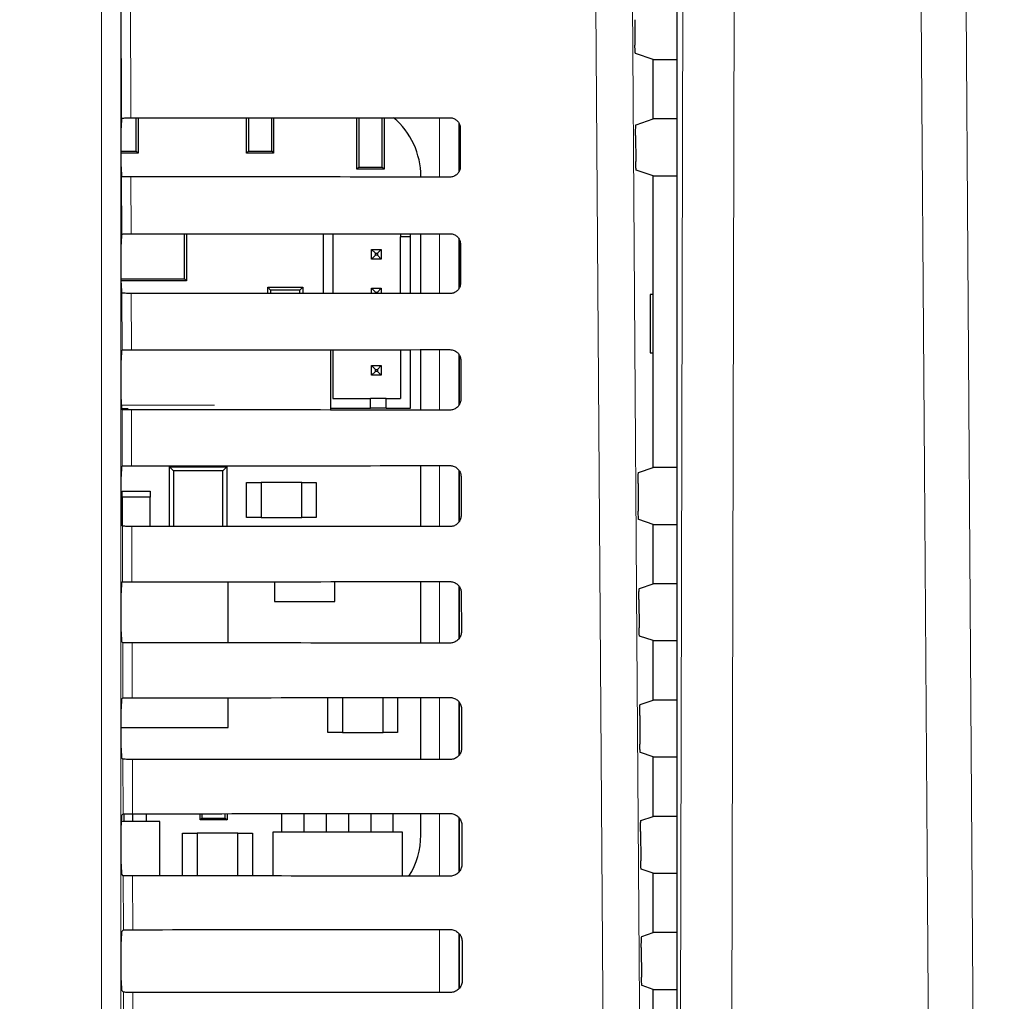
# Paper-space layout 'Blatt3' of a CAD drawing. Header units: millimetres. Extents: x 5 to 418, y 2 to 292.
# Tile 35 of 83: x 127 to 136, y 165 to 173. Entities that reach past the tile are written whole.
import ezdxf

# ---------------------------------------------------------------- set-up
doc = ezdxf.new("R2010")
doc.units = ezdxf.units.MM
doc.layers.add('SLD-0', color=7, linetype='Continuous')
doc.styles.add('SLDTEXTSTYLE0', font='TXT', dxfattribs={"width": 0.605})
doc.dimstyles.new('SLDDIMSTYLE2', dxfattribs={"dimtxt": 3.5, "dimasz": 3.302, "dimexe": 0, "dimexo": 0.0625, "dimgap": 0.875, "dimtad": 1, "dimdec": 1, "dimlfac": 6, "dimrnd": 1e-09, "dimzin": 12, "dimdsep": 46, "dimtxsty": 'SLDTEXTSTYLE0', "dimsah": 1, "dimcen": 0.09, "dimadec": 0, "dimazin": 3, "dimtfac": 1, "dimtofl": 0, "dimtmove": 0, "dimatfit": 3, "dimfxl": 1, "dimfrac": 2, "dimtolj": 1, "dimtzin": 12, "dimarcsym": 0})

# ---------------------------------------------------------------- blocks, each defined once
blk = doc.blocks.new('_D_20')
at = {"layer": 'SLD-0', "color": 7}
for p, q in [((134.3547, 242.0601), (152.1861, 242.0601)), ((151.1861, 242.0601), (151.1861, 87.6646)), ((127.1612, 87.6646), (152.1861, 87.6646))]:
    blk.add_line(p, q, dxfattribs=at)
for centre, start, end in [((148.5003, 165.5065), 63.43495, 116.56505), ((148.5003, 164.2183), 243.43495, 296.56505)]:
    blk.add_arc(centre, 6.0056, start, end, dxfattribs=at)
for points in [[(151.1861, 242.0601), (150.6781, 238.7581), (151.6941, 238.7581)], [(151.1861, 87.6646), (151.6941, 90.9666), (150.6781, 90.9666)]]:
    blk.add_solid(points, dxfattribs=at)
at = {"layer": 'SLD-0', "color": 7, "insert": (146.6744, 158.8467), "char_height": 3.5, "attachment_point": 1, "rotation": 90, "style": 'SLDTEXTSTYLE0'}
blk.add_mtext('926,4', dxfattribs=at)

psp = doc.layouts.new('Blatt3')

# ---------------------------------------------------------------- linework, layer by layer
at = {"color": 7, "linetype": 'Continuous', "lineweight": 18}
for p, q in [((127.866, 161.8404), (127.866, 175.7851)), ((128.0326, 175.7851), (128.0326, 161.8404)), ((128.1143, 173.5965), (128.1175, 172.2213)), ((132.8397, 161.8115), (132.8667, 173.6006)), ((128.0369, 172.2198), (128.0337, 173.5854)), ((133.3103, 173.5466), (133.2833, 161.7575)), ((130.7724, 171.7126), (130.7724, 172.2232)), ((130.9391, 172.1782), (130.9391, 171.7565)), ((128.0393, 171.2222), (128.0381, 171.7159)), ((128.1187, 171.7145), (128.1199, 171.2236)), ((130.7724, 170.7102), (130.7724, 171.2255)), ((130.9391, 171.1822), (130.9391, 170.7526)), ((128.0416, 170.2245), (128.0405, 170.7136)), ((128.1211, 170.7121), (128.1222, 170.226)), ((130.7724, 169.7079), (130.7724, 170.2279)), ((130.9391, 170.1863), (130.9391, 169.7487)), ((128.0358, 169.7513), (128.8383, 169.7513)), ((128.0439, 169.2268), (128.0428, 169.7112)), ((128.1234, 169.7098), (128.1245, 169.2283)), ((130.7724, 168.7055), (130.7724, 169.2302)), ((130.9391, 169.1905), (130.9391, 168.7449)), ((128.0463, 168.2292), (128.0451, 168.7089)), ((128.1258, 168.7074), (128.1269, 168.2306)), ((130.7724, 167.7032), (130.7724, 168.2325)), ((130.9391, 168.1947), (130.9391, 167.7411)), ((128.0486, 167.2315), (128.0475, 167.7065)), ((128.1281, 167.7051), (128.1292, 167.233)), ((130.7724, 166.7008), (130.7724, 167.2349)), ((130.9391, 167.1989), (130.9391, 166.7374)), ((128.0509, 166.2338), (128.0498, 166.7042)), ((128.1304, 166.7028), (128.1315, 166.2353)), ((130.7724, 165.6985), (130.7724, 166.2372)), ((130.9391, 166.2033), (130.9391, 165.7337)), ((128.0533, 165.2362), (128.0522, 165.7019)), ((128.1328, 165.7004), (128.1339, 165.2376)), ((130.7724, 164.6962), (130.7724, 165.2395)), ((130.9391, 165.2066), (130.9391, 164.73)), ((128.0556, 164.2385), (128.0545, 164.6995)), ((128.1351, 164.6981), (128.1362, 164.2399))]:
    psp.add_line(p, q, dxfattribs=at)
at = {"color": 7, "linetype": 'Continuous', "lineweight": 25}
for p, q in [((132.8146, 175.7033), (132.8146, 140.9836)), ((132.4535, 173.0665), (132.455, 172.8478)), ((132.6131, 172.7243), (132.4593, 172.7755)), ((132.6131, 172.2127), (132.6131, 172.7243)), ((132.6131, 172.7243), (132.8146, 172.7243)), ((128.0369, 172.2198), (128.037, 172.2199)), ((128.1636, 171.9346), (128.1636, 172.2213)), ((128.1797, 172.2213), (128.1797, 171.9185)), ((129.1131, 171.9185), (129.1131, 172.2219)), ((129.1292, 172.2219), (129.1292, 171.9346)), ((129.3302, 171.9346), (129.3302, 172.2221)), ((129.3464, 172.2221), (129.3464, 171.9185)), ((130.0631, 171.7818), (130.0631, 172.2226)), ((130.0792, 172.2226), (130.0792, 171.798)), ((130.2802, 171.798), (130.2802, 172.2228)), ((130.2964, 172.2228), (130.2964, 171.7818)), ((130.9464, 171.7736), (130.9464, 172.1605)), ((132.4648, 172.1633), (132.6131, 172.2127)), ((132.8146, 172.2127), (132.6131, 172.2127)), ((128.0356, 171.8004), (128.0356, 172.1366)), ((130.9515, 172.1351), (130.9523, 171.8018)), ((132.4605, 172.0689), (132.4621, 171.8454)), ((128.0356, 171.9346), (128.1636, 171.9346)), ((128.1797, 171.9185), (128.0356, 171.9185)), ((128.1636, 171.9346), (128.1797, 171.9185)), ((129.1131, 171.9185), (129.1292, 171.9346)), ((129.3464, 171.9185), (129.1131, 171.9185)), ((129.1292, 171.9346), (129.3302, 171.9346)), ((129.3302, 171.9346), (129.3464, 171.9185)), ((130.0631, 171.7818), (130.0792, 171.798)), ((130.2964, 171.7818), (130.0631, 171.7818)), ((130.0792, 171.798), (130.2802, 171.798)), ((130.2802, 171.798), (130.2964, 171.7818)), ((132.6131, 171.7243), (132.4664, 171.7731)), ((128.0381, 171.7159), (128.037, 171.717)), ((130.6128, 171.7127), (130.6128, 171.7185)), ((132.6131, 169.2127), (132.6131, 171.7243)), ((132.6131, 171.7243), (132.8146, 171.7243)), ((128.037, 171.2199), (128.0393, 171.2222)), ((128.5788, 170.8361), (128.5788, 171.2239)), ((128.5964, 171.2239), (128.5964, 170.8185)), ((129.7725, 171.2247), (129.7725, 170.711)), ((129.8559, 171.2248), (129.8559, 170.711)), ((130.4392, 171.2252), (130.4392, 171.1988)), ((130.5225, 171.1988), (130.5225, 171.2253)), ((130.6128, 170.7104), (130.6128, 171.2254)), ((128.0356, 170.8004), (128.0356, 171.1366)), ((130.5225, 171.1988), (130.4392, 171.1988)), ((130.4392, 170.7105), (130.4392, 171.1988)), ((130.5225, 170.7104), (130.5225, 171.1988)), ((130.9464, 170.766), (130.9464, 171.1695)), ((130.9538, 171.1351), (130.9546, 170.8018)), ((130.1892, 171.0072), (130.1892, 171.0905)), ((130.1892, 171.0905), (130.2225, 171.0572)), ((130.1892, 171.0905), (130.2725, 171.0905)), ((130.2225, 171.0405), (130.2225, 171.0572)), ((130.2225, 171.0572), (130.2392, 171.0572)), ((130.2725, 171.0905), (130.2392, 171.0572)), ((130.2392, 171.0572), (130.2392, 171.0405)), ((130.2725, 171.0905), (130.2725, 171.0072)), ((130.1892, 171.0072), (130.2225, 171.0405)), ((130.2725, 171.0072), (130.1892, 171.0072)), ((130.2392, 171.0405), (130.2225, 171.0405)), ((130.2725, 171.0072), (130.2392, 171.0405)), ((128.0356, 170.8361), (128.5788, 170.8361)), ((128.5964, 170.8185), (128.0356, 170.8185)), ((128.5964, 170.8185), (128.5788, 170.8361)), ((128.0405, 170.7136), (128.037, 170.717)), ((129.3199, 170.7408), (129.2964, 170.7643)), ((129.2964, 170.7643), (129.5964, 170.7643)), ((129.2964, 170.7114), (129.2964, 170.7643)), ((129.3199, 170.7408), (129.3199, 170.7114)), ((129.5729, 170.7408), (129.3199, 170.7408)), ((129.5964, 170.7643), (129.5729, 170.7408)), ((129.5729, 170.7112), (129.5729, 170.7408)), ((129.5964, 170.7643), (129.5964, 170.7112)), ((130.1892, 170.7107), (130.1892, 170.7572)), ((130.1892, 170.7572), (130.2225, 170.7238)), ((130.1892, 170.7572), (130.2725, 170.7572)), ((130.2225, 170.7107), (130.2225, 170.7238)), ((130.2225, 170.7238), (130.2392, 170.7238)), ((130.2725, 170.7572), (130.2392, 170.7238)), ((130.2392, 170.7238), (130.2392, 170.7107)), ((130.2725, 170.7572), (130.2725, 170.7106)), ((132.6122, 170.7018), (132.5868, 170.7023)), ((132.5868, 170.7023), (132.5868, 170.2013)), ((132.6122, 170.2018), (132.6122, 170.7018)), ((128.037, 170.2199), (128.0416, 170.2245)), ((129.839, 169.7086), (129.839, 170.2271)), ((129.8559, 170.2271), (129.8559, 169.8072)), ((130.4392, 170.2276), (130.4392, 169.8072)), ((130.5225, 169.7238), (130.5225, 170.2276)), ((130.6128, 169.708), (130.6128, 170.2277)), ((128.0356, 169.8004), (128.0356, 170.1366)), ((130.9464, 169.7586), (130.9464, 170.1755)), ((130.9562, 170.1351), (130.9569, 169.8018)), ((132.5868, 170.2013), (132.6122, 170.2018)), ((130.1892, 170.0905), (130.2225, 170.0572)), ((130.1892, 170.0905), (130.2725, 170.0905)), ((130.1892, 170.0072), (130.1892, 170.0905)), ((130.1892, 170.0072), (130.2225, 170.0405)), ((130.2225, 170.0572), (130.2392, 170.0572)), ((130.2225, 170.0405), (130.2225, 170.0572)), ((130.2392, 170.0405), (130.2225, 170.0405)), ((130.2725, 170.0905), (130.2392, 170.0572)), ((130.2392, 170.0572), (130.2392, 170.0405)), ((130.2725, 170.0072), (130.2392, 170.0405)), ((130.2725, 170.0905), (130.2725, 170.0072)), ((130.2725, 170.0072), (130.1892, 170.0072)), ((129.8559, 169.8072), (130.1809, 169.8072)), ((130.1809, 169.7238), (130.1809, 169.8072)), ((130.3142, 169.8072), (130.1809, 169.8072)), ((130.3142, 169.8072), (130.4392, 169.8072)), ((130.3142, 169.7238), (130.3142, 169.8072)), ((128.0953, 169.7179), (128.0368, 169.7179)), ((128.0428, 169.7112), (128.037, 169.717)), ((129.839, 169.7238), (130.1809, 169.7238)), ((130.3142, 169.7238), (130.1809, 169.7238)), ((130.3142, 169.7238), (130.5225, 169.7238)), ((128.037, 169.2199), (128.0439, 169.2268)), ((128.4506, 169.2185), (128.4835, 169.1856)), ((128.4506, 168.7072), (128.4506, 169.2185)), ((128.4506, 169.2185), (128.9422, 169.2185)), ((128.5589, 169.2185), (128.5589, 169.2285)), ((128.8339, 169.2185), (128.8339, 169.2287)), ((128.9093, 169.1856), (128.9422, 169.2185)), ((128.9422, 169.2185), (128.9422, 168.7069)), ((130.6128, 168.7057), (130.6128, 169.2301)), ((132.4859, 169.1703), (132.6131, 169.2127)), ((132.8146, 169.2127), (132.6131, 169.2127)), ((128.0356, 168.8004), (128.0356, 169.1366)), ((128.4835, 169.1856), (128.4835, 168.7072)), ((128.9093, 169.1856), (128.4835, 169.1856)), ((128.9093, 168.707), (128.9093, 169.1856)), ((130.9464, 168.7544), (130.9464, 169.1795)), ((130.9585, 169.1351), (130.9593, 168.8018)), ((129.1131, 168.7851), (129.1131, 169.0851)), ((129.1131, 169.0851), (129.2381, 169.0851)), ((129.2381, 169.0851), (129.2381, 168.7851)), ((129.5881, 169.0851), (129.2381, 169.0851)), ((129.5881, 168.7851), (129.5881, 169.0851)), ((129.5881, 169.0851), (129.7131, 169.0851)), ((129.7131, 169.0851), (129.7131, 168.7851)), ((132.4816, 169.0759), (132.4833, 168.8384)), ((128.0422, 168.9601), (128.0422, 169.0101)), ((128.0422, 169.0101), (128.2839, 169.0101)), ((128.0422, 168.9601), (128.0422, 168.7118)), ((128.2839, 168.9601), (128.0422, 168.9601)), ((128.2839, 169.0101), (128.2839, 168.9601)), ((128.2839, 168.7073), (128.2839, 168.9601)), ((129.2381, 168.7851), (129.1131, 168.7851)), ((129.2381, 168.7851), (129.5881, 168.7851)), ((129.7131, 168.7851), (129.5881, 168.7851)), ((132.6131, 168.7243), (132.4876, 168.7661)), ((128.0451, 168.7089), (128.037, 168.717)), ((132.6131, 168.2127), (132.6131, 168.7243)), ((132.6131, 168.7243), (132.8146, 168.7243)), ((128.037, 168.2199), (128.0463, 168.2292)), ((128.9547, 168.2268), (128.0439, 168.2268)), ((128.9547, 167.7046), (128.9547, 168.2268)), ((129.3547, 168.2314), (129.3547, 168.0601)), ((129.8714, 168.0601), (129.8714, 168.2318)), ((130.6128, 167.7033), (130.6128, 168.2324)), ((130.9464, 167.7505), (130.9464, 168.1836)), ((132.4929, 168.1726), (132.6131, 168.2127)), ((132.8146, 168.2127), (132.6131, 168.2127)), ((128.0356, 167.8004), (128.0356, 168.1366)), ((130.9608, 168.1351), (130.9616, 167.8018)), ((129.3547, 168.0601), (129.8714, 168.0601)), ((132.4887, 168.0783), (132.4904, 167.836)), ((132.6131, 167.7243), (132.4946, 167.7637)), ((128.0475, 167.7065), (128.037, 167.717)), ((132.6131, 167.2127), (132.6131, 167.7243)), ((132.6131, 167.7243), (132.8146, 167.7243)), ((128.037, 167.2199), (128.0486, 167.2315)), ((128.9547, 166.9768), (128.9547, 167.2335)), ((129.8131, 166.9351), (129.8131, 167.2341)), ((129.9381, 167.2342), (129.9381, 166.9351)), ((130.2881, 166.9351), (130.2881, 167.2344)), ((130.4131, 167.2346), (130.4131, 166.9351)), ((130.6128, 166.701), (130.6128, 167.2347)), ((130.9464, 166.7467), (130.9464, 167.1878)), ((132.5, 167.175), (132.6131, 167.2127)), ((132.8146, 167.2127), (132.6131, 167.2127)), ((128.0356, 166.8004), (128.0356, 167.1366)), ((130.9632, 167.1351), (130.964, 166.8018)), ((132.4957, 167.0806), (132.4974, 166.8337)), ((128.0356, 166.9768), (128.9547, 166.9768)), ((129.9381, 166.9351), (129.8131, 166.9351)), ((129.9381, 166.9351), (130.2881, 166.9351)), ((130.4131, 166.9351), (130.2881, 166.9351)), ((132.6131, 166.7243), (132.5017, 166.7614)), ((128.0498, 166.7042), (128.037, 166.717)), ((132.6131, 166.2127), (132.6131, 166.7243)), ((132.6131, 166.7243), (132.8146, 166.7243)), ((128.037, 166.2199), (128.0509, 166.2338)), ((128.0614, 166.1672), (128.0614, 166.2345)), ((128.1347, 166.1672), (128.1347, 166.2353)), ((128.2514, 166.1672), (128.2514, 166.2354)), ((128.7131, 166.1818), (128.7131, 166.2356)), ((128.7292, 166.2357), (128.7292, 166.198)), ((128.9302, 166.198), (128.9302, 166.2358)), ((128.9464, 166.2358), (128.9464, 166.1818)), ((129.4181, 166.0768), (129.4181, 166.2361)), ((129.6081, 166.0768), (129.6081, 166.2363)), ((129.8014, 166.0768), (129.8014, 166.2364)), ((129.9914, 166.2365), (129.9914, 166.0768)), ((130.1847, 166.0768), (130.1847, 166.2367)), ((130.3747, 166.0768), (130.3747, 166.2369)), ((130.6128, 166.0518), (130.6128, 166.237)), ((128.0356, 165.8004), (128.0356, 166.1366)), ((128.3672, 166.1672), (128.0357, 166.1672)), ((128.3672, 165.7003), (128.3672, 166.1672)), ((128.7131, 166.1818), (128.7292, 166.198)), ((128.9464, 166.1818), (128.7131, 166.1818)), ((128.7292, 166.198), (128.9302, 166.198)), ((128.9302, 166.198), (128.9464, 166.1818)), ((130.9464, 165.7429), (130.9464, 166.192)), ((132.507, 166.1773), (132.6131, 166.2127)), ((132.8146, 166.2127), (132.6131, 166.2127)), ((128.5631, 165.7001), (128.5631, 166.0685)), ((128.5631, 166.0685), (128.6881, 166.0685)), ((129.0381, 166.0685), (128.6881, 166.0685)), ((128.6881, 166.0685), (128.6881, 165.7001)), ((129.0381, 165.6998), (129.0381, 166.0685)), ((129.0381, 166.0685), (129.1631, 166.0685)), ((129.1631, 166.0685), (129.1631, 165.6998)), ((129.3381, 166.0768), (129.3381, 165.6996)), ((130.4547, 166.0768), (129.3381, 166.0768)), ((130.4547, 165.6988), (130.4547, 166.0768)), ((130.9655, 166.1351), (130.9663, 165.8018)), ((132.5027, 166.0829), (132.5045, 165.8313)), ((128.0522, 165.7019), (128.037, 165.717)), ((132.6131, 165.7243), (132.5088, 165.759)), ((132.6131, 165.2127), (132.6131, 165.7243)), ((132.6131, 165.7243), (132.8146, 165.7243)), ((128.037, 165.2199), (128.0533, 165.2362)), ((132.514, 165.1797), (132.6131, 165.2127)), ((132.8146, 165.2127), (132.6131, 165.2127)), ((128.0356, 164.8004), (128.0356, 165.1366)), ((130.9464, 164.7392), (130.9464, 165.1963)), ((130.9679, 165.1351), (130.9686, 164.8018)), ((132.5097, 165.0853), (132.5116, 164.829)), ((128.0545, 164.6995), (128.037, 164.717)), ((132.6131, 164.7243), (132.5158, 164.7567)), ((132.6131, 164.2127), (132.6131, 164.7243)), ((132.6131, 164.7243), (132.8146, 164.7243))]:
    psp.add_line(p, q, dxfattribs=at)
at = {"color": 7, "linetype": 'Continuous', "lineweight": 18, "flags": 128}
for points in [[(132.1992, 161.8026), (132.1945, 162.4633), (132.1758, 165.1061), (132.1158, 173.5965)], [(132.4298, 173.6407), (132.4714, 167.7416), (132.5129, 161.8468)], [(135.3012, 173.6079), (135.3218, 170.6099), (135.3425, 167.6119), (135.3824, 161.8212)], [(134.9976, 161.7672), (134.9919, 162.5934), (134.969, 165.8982), (134.9462, 169.203), (134.9161, 173.554)]]:
    psp.add_lwpolyline(points, dxfattribs=at)
at = {"color": 7, "linetype": 'Continuous', "lineweight": 25}
for centre, start, end in [((129.9519, 171.7185), 0, 49.75074), ((129.9519, 166.0518), 327.70444, 0)]:
    psp.add_arc(centre, 0.6608, start, end, dxfattribs=at)
for centre, major_axis, start_param, end_param in [((128.037, 172.1366), (0, 0.0833), 0.052904, 1.570796), ((122.6131, 175.1324), (166.8688, 0), 4.745382, 4.761849), ((128.037, 171.8004), (0, 0.0833), 1.570796, 3.124139), ((122.6131, 168.8181), (166.0239, 0), 1.521084, 1.537628), ((128.037, 171.1366), (0, 0.0833), 0.017453, 1.570796), ((122.6131, 174.1324), (166.735, 0), 4.745422, 4.761889), ((128.037, 170.8004), (0, 0.0833), 1.570796, 3.124139), ((122.6131, 167.8181), (165.8901, 0), 1.521044, 1.537588), ((128.037, 170.1366), (0, 0.0833), 0.017453, 1.570796), ((122.6131, 173.1324), (166.6012, 0), 4.745463, 4.761929), ((128.037, 169.8004), (0, 0.0833), 1.570796, 3.124139), ((122.6131, 166.8181), (165.7563, 0), 1.521004, 1.537547), ((128.037, 169.1366), (0, 0.0833), 0.017453, 1.570796), ((122.6131, 172.1324), (166.4674, 0), 4.745503, 4.761969), ((128.037, 168.8004), (0, 0.0833), 1.570796, 3.124139), ((122.6131, 165.8181), (165.6225, 0), 1.520964, 1.537506), ((128.037, 168.1366), (0, 0.0833), 0.017453, 1.570796), ((122.6131, 171.1324), (166.3336, 0), 4.745544, 4.762008), ((128.037, 167.8004), (0, 0.0833), 1.570796, 3.124139), ((122.6131, 164.8181), (165.4887, 0), 1.520923, 1.537465), ((128.037, 167.1366), (0, 0.0833), 0.017453, 1.570796), ((122.6131, 170.1324), (166.1998, 0), 4.745585, 4.762048), ((128.037, 166.8004), (0, 0.0833), 1.570796, 3.124139), ((122.6131, 163.8181), (165.3549, 0), 1.520883, 1.537423), ((122.6131, 169.1324), (166.066, 0), 4.745626, 4.762088), ((128.037, 166.1366), (0, 0.0833), 0.017453, 1.570796), ((128.037, 165.8004), (0, 0.0833), 1.570796, 3.124139), ((122.6131, 162.8181), (165.2211, 0), 1.520842, 1.537382), ((128.037, 165.1366), (0, 0.0833), 0.017453, 1.570796), ((122.6131, 168.1324), (165.9322, 0), 4.745666, 4.762129), ((128.037, 164.8004), (0, 0.0833), 1.570796, 3.124139), ((122.6131, 161.8181), (165.0873, 0), 1.520802, 1.537341)]:
    psp.add_ellipse(centre, major_axis=major_axis, ratio=0.017455, start_param=start_param, end_param=end_param, dxfattribs=at)
for points, knots in [([(132.4593, 172.7755), (132.4588, 172.7766), (132.4578, 172.7788), (132.4565, 172.7937), (132.4555, 172.8154), (132.4551, 172.835), (132.4551, 172.846), (132.455, 172.8478)], [0, 0, 0, 0, 0.23926, 0.478544, 0.717125, 0.954273, 1, 1, 1, 1]), ([(128.037, 172.2199), (128.0382, 172.22), (128.0408, 172.2204), (128.0552, 172.2208), (128.0768, 172.2211), (128.0991, 172.2213), (128.113, 172.2213), (128.1175, 172.2213)], [0, 0, 0, 0, 0.205259, 0.434181, 0.662401, 0.889163, 1, 1, 1, 1]), ([(130.8631, 172.2233), (130.8668, 172.2231), (130.8804, 172.2226), (130.9033, 172.2154), (130.9276, 172.1978), (130.9447, 172.1729), (130.951, 172.1507), (130.9514, 172.1379), (130.9515, 172.1351)], [0, 0, 0, 0, 0.081253, 0.29343, 0.506901, 0.72249, 0.939689, 1, 1, 1, 1]), ([(132.4605, 172.0689), (132.4605, 172.0782), (132.4605, 172.097), (132.461, 172.1235), (132.462, 172.1449), (132.4633, 172.1599), (132.4643, 172.1621), (132.4648, 172.1633)], [0, 0, 0, 0, 0.198384, 0.3967568, 0.5954998, 0.7953107, 1, 1, 1, 1]), ([(132.4664, 171.7731), (132.4659, 171.7742), (132.4649, 171.7764), (132.4636, 171.7914), (132.4626, 171.813), (132.4622, 171.8326), (132.4621, 171.8436), (132.4621, 171.8454)], [0, 0, 0, 0, 0.239263, 0.47855, 0.717133, 0.95428, 1, 1, 1, 1]), ([(130.9523, 171.8018), (130.9521, 171.7978), (130.9516, 171.7838), (130.944, 171.7604), (130.9258, 171.7358), (130.9005, 171.7189), (130.8782, 171.7129), (130.8657, 171.7126), (130.8631, 171.7125)], [0, 0, 0, 0, 0.0857051, 0.3026079, 0.518156, 0.7315729, 0.9434386, 1, 1, 1, 1]), ([(128.1187, 171.7145), (128.1095, 171.7145), (128.0909, 171.7145), (128.0666, 171.7148), (128.0484, 171.7152), (128.0395, 171.7156), (128.0385, 171.7158), (128.0381, 171.7159)], [0, 0, 0, 0, 0.2187771, 0.43751, 0.6574786, 0.8798632, 1, 1, 1, 1]), ([(128.0393, 171.2222), (128.0404, 171.2223), (128.0426, 171.2227), (128.0575, 171.2231), (128.0792, 171.2234), (128.1014, 171.2236), (128.1153, 171.2236), (128.1199, 171.2236)], [0, 0, 0, 0, 0.2236181, 0.4472597, 0.6702154, 0.8917458, 1, 1, 1, 1]), ([(130.8631, 171.2256), (130.8671, 171.2254), (130.8812, 171.2249), (130.9048, 171.2173), (130.9296, 171.1991), (130.9471, 171.1735), (130.9534, 171.1507), (130.9537, 171.1378), (130.9538, 171.1351)], [0, 0, 0, 0, 0.084719, 0.296921, 0.510428, 0.726053, 0.943271, 1, 1, 1, 1]), ([(130.9546, 170.8018), (130.9544, 170.7976), (130.9539, 170.783), (130.9459, 170.7588), (130.9271, 170.7337), (130.901, 170.7165), (130.8783, 170.7105), (130.8656, 170.7102), (130.8631, 170.7101)], [0, 0, 0, 0, 0.089099, 0.305978, 0.521493, 0.734878, 0.946728, 1, 1, 1, 1]), ([(128.1211, 170.7121), (128.1118, 170.7121), (128.0933, 170.7122), (128.069, 170.7125), (128.0508, 170.7128), (128.0419, 170.7132), (128.0408, 170.7135), (128.0405, 170.7136)], [0, 0, 0, 0, 0.218783, 0.437522, 0.657497, 0.879887, 1, 1, 1, 1]), ([(128.0416, 170.2245), (128.0427, 170.2247), (128.0449, 170.225), (128.0598, 170.2254), (128.0815, 170.2258), (128.1038, 170.2259), (128.1176, 170.2259), (128.1222, 170.226)], [0, 0, 0, 0, 0.223624, 0.447272, 0.670233, 0.891769, 1, 1, 1, 1]), ([(130.8631, 170.2279), (130.8674, 170.2278), (130.882, 170.2271), (130.9063, 170.2192), (130.9317, 170.2004), (130.9495, 170.174), (130.9557, 170.1508), (130.9561, 170.1377), (130.9562, 170.1351)], [0, 0, 0, 0, 0.088008, 0.300233, 0.513775, 0.729433, 0.94667, 1, 1, 1, 1]), ([(130.9569, 169.8018), (130.9568, 169.7973), (130.9561, 169.7822), (130.9478, 169.7573), (130.9284, 169.7317), (130.9015, 169.7141), (130.8784, 169.7082), (130.8655, 169.7079), (130.8631, 169.7078)], [0, 0, 0, 0, 0.09232, 0.309177, 0.524659, 0.738015, 0.949851, 1, 1, 1, 1]), ([(128.1234, 169.7098), (128.1141, 169.7098), (128.0956, 169.7098), (128.0713, 169.7101), (128.0531, 169.7105), (128.0442, 169.7109), (128.0432, 169.7111), (128.0428, 169.7112)], [0, 0, 0, 0, 0.218789, 0.437534, 0.657514, 0.879911, 1, 1, 1, 1]), ([(128.0439, 169.2268), (128.045, 169.227), (128.0472, 169.2273), (128.0622, 169.2278), (128.0838, 169.2281), (128.1061, 169.2283), (128.12, 169.2283), (128.1245, 169.2283)], [0, 0, 0, 0, 0.22363, 0.4472834, 0.6702509, 0.891793, 1, 1, 1, 1]), ([(130.8631, 169.2303), (130.8676, 169.2301), (130.8828, 169.2294), (130.9078, 169.2211), (130.9338, 169.2017), (130.9519, 169.1745), (130.9581, 169.1509), (130.9584, 169.1376), (130.9585, 169.1351)], [0, 0, 0, 0, 0.091132, 0.303381, 0.516954, 0.732645, 0.9499, 1, 1, 1, 1]), ([(132.4816, 169.0759), (132.4816, 169.0853), (132.4816, 169.104), (132.4821, 169.1305), (132.4831, 169.1519), (132.4844, 169.167), (132.4854, 169.1692), (132.4859, 169.1703)], [0, 0, 0, 0, 0.198376, 0.39674, 0.595477, 0.795287, 1, 1, 1, 1]), ([(130.9593, 168.8018), (130.9591, 168.797), (130.9584, 168.7814), (130.9497, 168.7558), (130.9297, 168.7296), (130.9021, 168.7117), (130.8785, 168.7058), (130.8654, 168.7055), (130.8631, 168.7055)], [0, 0, 0, 0, 0.09538, 0.312215, 0.527668, 0.740995, 0.952818, 1, 1, 1, 1]), ([(132.4876, 168.7661), (132.4871, 168.7672), (132.4861, 168.7694), (132.4848, 168.7843), (132.4838, 168.806), (132.4834, 168.8256), (132.4833, 168.8366), (132.4833, 168.8384)], [0, 0, 0, 0, 0.239272, 0.478568, 0.717156, 0.954302, 1, 1, 1, 1]), ([(128.1258, 168.7074), (128.1165, 168.7075), (128.098, 168.7075), (128.0736, 168.7078), (128.0555, 168.7081), (128.0465, 168.7085), (128.0455, 168.7088), (128.0451, 168.7089)], [0, 0, 0, 0, 0.218795, 0.437546, 0.657532, 0.879936, 1, 1, 1, 1]), ([(128.0463, 168.2292), (128.0474, 168.2293), (128.0496, 168.2297), (128.0645, 168.2301), (128.0862, 168.2304), (128.1084, 168.2306), (128.1223, 168.2306), (128.1269, 168.2306)], [0, 0, 0, 0, 0.223636, 0.447295, 0.670269, 0.891817, 1, 1, 1, 1]), ([(130.8631, 168.2326), (130.8679, 168.2324), (130.8836, 168.2317), (130.9093, 168.223), (130.9358, 168.203), (130.9542, 168.1751), (130.9604, 168.1509), (130.9608, 168.1375), (130.9608, 168.1351)], [0, 0, 0, 0, 0.094104, 0.306375, 0.51998, 0.735701, 0.952973, 1, 1, 1, 1]), ([(132.4887, 168.0783), (132.4886, 168.0876), (132.4886, 168.1063), (132.4892, 168.1329), (132.4901, 168.1543), (132.4914, 168.1693), (132.4924, 168.1715), (132.4929, 168.1726)], [0, 0, 0, 0, 0.198373, 0.396735, 0.595469, 0.795279, 1, 1, 1, 1]), ([(132.4946, 167.7637), (132.4941, 167.7648), (132.4931, 167.767), (132.4918, 167.782), (132.4909, 167.8036), (132.4905, 167.8232), (132.4904, 167.8342), (132.4904, 167.836)], [0, 0, 0, 0, 0.2392748, 0.4785741, 0.7171638, 0.954309, 1, 1, 1, 1]), ([(130.9616, 167.8018), (130.9614, 167.7968), (130.9607, 167.7806), (130.9516, 167.7543), (130.9309, 167.7275), (130.9026, 167.7094), (130.8786, 167.7034), (130.8654, 167.7032), (130.8631, 167.7031)], [0, 0, 0, 0, 0.098292, 0.3151062, 0.5305297, 0.7438302, 0.955641, 1, 1, 1, 1]), ([(128.1281, 167.7051), (128.1188, 167.7051), (128.1003, 167.7052), (128.076, 167.7054), (128.0578, 167.7058), (128.0489, 167.7062), (128.0478, 167.7065), (128.0475, 167.7065)], [0, 0, 0, 0, 0.218801, 0.437558, 0.657551, 0.87996, 1, 1, 1, 1]), ([(128.0486, 167.2315), (128.0497, 167.2317), (128.0519, 167.232), (128.0668, 167.2324), (128.0885, 167.2328), (128.1108, 167.2329), (128.1246, 167.2329), (128.1292, 167.233)], [0, 0, 0, 0, 0.223642, 0.447307, 0.670287, 0.89184, 1, 1, 1, 1]), ([(130.8631, 167.2349), (130.8682, 167.2347), (130.8844, 167.234), (130.9109, 167.2249), (130.9379, 167.2043), (130.9566, 167.1756), (130.9628, 167.151), (130.9631, 167.1374), (130.9632, 167.1351)], [0, 0, 0, 0, 0.096934, 0.309226, 0.522862, 0.738613, 0.9559, 1, 1, 1, 1]), ([(132.4957, 167.0806), (132.4957, 167.09), (132.4956, 167.1087), (132.4962, 167.1352), (132.4972, 167.1566), (132.4985, 167.1716), (132.4995, 167.1739), (132.5, 167.175)], [0, 0, 0, 0, 0.1983704, 0.3967295, 0.5954618, 0.7952707, 1, 1, 1, 1]), ([(132.5017, 166.7614), (132.5012, 166.7625), (132.5002, 166.7647), (132.4989, 166.7796), (132.4979, 166.8013), (132.4975, 166.8209), (132.4974, 166.8319), (132.4974, 166.8337)], [0, 0, 0, 0, 0.239278, 0.47858, 0.717172, 0.954316, 1, 1, 1, 1]), ([(130.964, 166.8018), (130.9637, 166.7965), (130.963, 166.7799), (130.9535, 166.7528), (130.9322, 166.7255), (130.9032, 166.707), (130.8786, 166.7011), (130.8653, 166.7008), (130.8631, 166.7008)], [0, 0, 0, 0, 0.101065, 0.31786, 0.533256, 0.746531, 0.958331, 1, 1, 1, 1]), ([(128.1304, 166.7028), (128.1212, 166.7028), (128.1026, 166.7028), (128.0783, 166.7031), (128.0601, 166.7035), (128.0512, 166.7039), (128.0502, 166.7041), (128.0498, 166.7042)], [0, 0, 0, 0, 0.218807, 0.43757, 0.657569, 0.879984, 1, 1, 1, 1]), ([(128.0509, 166.2338), (128.052, 166.234), (128.0542, 166.2343), (128.0692, 166.2348), (128.0908, 166.2351), (128.1131, 166.2353), (128.127, 166.2353), (128.1315, 166.2353)], [0, 0, 0, 0, 0.223648, 0.447319, 0.670304, 0.891864, 1, 1, 1, 1]), ([(130.8631, 166.2373), (130.8684, 166.237), (130.8852, 166.2362), (130.9124, 166.2268), (130.9399, 166.2056), (130.959, 166.1761), (130.9652, 166.1511), (130.9655, 166.1373), (130.9655, 166.1351)], [0, 0, 0, 0, 0.0996319, 0.3119456, 0.5256103, 0.7413895, 0.9586918, 1, 1, 1, 1]), ([(132.5027, 166.0829), (132.5027, 166.0923), (132.5027, 166.111), (132.5032, 166.1375), (132.5042, 166.159), (132.5055, 166.174), (132.5065, 166.1762), (132.507, 166.1773)], [0, 0, 0, 0, 0.1983676, 0.396724, 0.5954542, 0.7952627, 1, 1, 1, 1]), ([(130.9663, 165.8018), (130.966, 165.7962), (130.9652, 165.7791), (130.9554, 165.7512), (130.9335, 165.7234), (130.9037, 165.7046), (130.8787, 165.6987), (130.8652, 165.6985), (130.8631, 165.6984)], [0, 0, 0, 0, 0.10371, 0.320486, 0.535856, 0.749107, 0.960896, 1, 1, 1, 1]), ([(132.5088, 165.759), (132.5083, 165.7601), (132.5073, 165.7623), (132.506, 165.7773), (132.505, 165.7989), (132.5046, 165.8185), (132.5045, 165.8295), (132.5045, 165.8313)], [0, 0, 0, 0, 0.239281, 0.478586, 0.717179, 0.954323, 1, 1, 1, 1]), ([(128.1328, 165.7004), (128.1235, 165.7004), (128.105, 165.7005), (128.0807, 165.7007), (128.0625, 165.7011), (128.0536, 165.7015), (128.0525, 165.7018), (128.0522, 165.7019)], [0, 0, 0, 0, 0.218813, 0.437581, 0.657587, 0.880009, 1, 1, 1, 1]), ([(128.0533, 165.2362), (128.0544, 165.2363), (128.0566, 165.2367), (128.0715, 165.2371), (128.0932, 165.2374), (128.1154, 165.2376), (128.1293, 165.2376), (128.1339, 165.2376)], [0, 0, 0, 0, 0.223654, 0.447331, 0.670322, 0.891888, 1, 1, 1, 1]), ([(130.8631, 165.2396), (130.8687, 165.2393), (130.8859, 165.2385), (130.9139, 165.2287), (130.942, 165.2068), (130.9613, 165.1767), (130.9675, 165.1512), (130.9678, 165.1372), (130.9679, 165.1351)], [0, 0, 0, 0, 0.102208, 0.314542, 0.528235, 0.744041, 0.961357, 1, 1, 1, 1]), ([(132.5097, 165.0853), (132.5097, 165.0946), (132.5097, 165.1133), (132.5103, 165.1399), (132.5112, 165.1613), (132.5125, 165.1763), (132.5135, 165.1785), (132.514, 165.1797)], [0, 0, 0, 0, 0.198365, 0.396719, 0.595447, 0.795255, 1, 1, 1, 1]), ([(130.9686, 164.8018), (130.9684, 164.796), (130.9675, 164.7783), (130.9573, 164.7497), (130.9348, 164.7214), (130.9042, 164.7023), (130.8788, 164.6964), (130.8651, 164.6961), (130.8631, 164.6961)], [0, 0, 0, 0, 0.106236, 0.322993, 0.538338, 0.751567, 0.963346, 1, 1, 1, 1]), ([(132.5158, 164.7567), (132.5153, 164.7578), (132.5143, 164.76), (132.513, 164.7749), (132.5121, 164.7966), (132.5117, 164.8162), (132.5116, 164.8272), (132.5116, 164.829)], [0, 0, 0, 0, 0.239284, 0.478592, 0.717187, 0.954331, 1, 1, 1, 1]), ([(128.1351, 164.6981), (128.1259, 164.6981), (128.1073, 164.6981), (128.083, 164.6984), (128.0648, 164.6988), (128.0559, 164.6992), (128.0549, 164.6994), (128.0545, 164.6995)], [0, 0, 0, 0, 0.218819, 0.437593, 0.657605, 0.880033, 1, 1, 1, 1])]:
    psp.add_open_spline(points, degree=3, knots=knots, dxfattribs=at)

# ---------------------------------------------------------------- dimensions: what is measured, and where the dimension line sits
at = {"layer": 'SLD-0', "color": 7}
dim = psp.add_linear_dim(base=(151.1861, 87.6646), p1=(134.3547, 242.0601), p2=(127.1612, 87.6646), angle=90, text='(<>)', dimstyle='SLDDIMSTYLE2', dxfattribs=at)
dim.commit()
dim.dimension.update_dxf_attribs({"geometry": '_D_20', "text_midpoint": (151.1861, 164.8624), "dimtype": 160})

doc.saveas('drawing.dxf')
